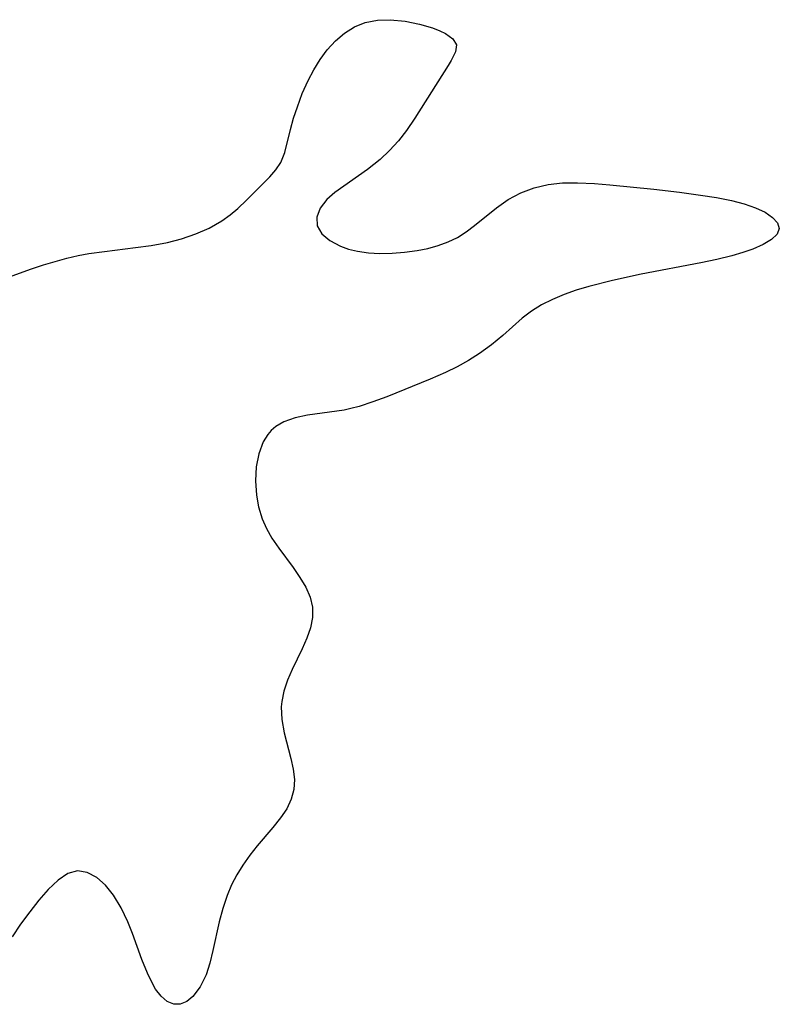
# Model space of a CAD drawing. Header units: metres. Extents: x 1073367 to 1082519, y 1569854 to 1574957.
# Tile 247 of 256: x 1075133 to 1075214, y 1574271 to 1574376. Entities that reach past the tile are written whole.
import ezdxf

# ---------------------------------------------------------------- set-up
doc = ezdxf.new("R2010")
doc.units = ezdxf.units.M
doc.layers.add('CGG_CurvaNivelLidar_v1', color=253, linetype='Continuous', lineweight=30)

msp = doc.modelspace()

# ---------------------------------------------------------------- linework, layer by layer
at = {"layer": 'CGG_CurvaNivelLidar_v1'}
for p, q in [((1075167.2377, 1574374.603, 65), (1075168.3108, 1574375.2744, 65)), ((1075168.3108, 1574375.2744, 65), (1075169.458, 1574375.7431, 65)), ((1075169.458, 1574375.7431, 65), (1075170.7795, 1574376.0026, 65)), ((1075170.7795, 1574376.0026, 65), (1075172.1376, 1574376.0443, 65)), ((1075172.1376, 1574376.0443, 65), (1075173.7218, 1574375.8898, 65)), ((1075173.7218, 1574375.8898, 65), (1075175.2479, 1574375.5787, 65)), ((1075175.2479, 1574375.5787, 65), (1075176.6489, 1574375.1605, 65)), ((1075166.2727, 1574373.7773, 65), (1075167.2377, 1574374.603, 65)), ((1075176.6489, 1574375.1605, 65), (1075177.4462, 1574374.8526, 65)), ((1075177.4462, 1574374.8526, 65), (1075178.0525, 1574374.5628, 65)), ((1075178.0525, 1574374.5628, 65), (1075178.8172, 1574374.0151, 65)), ((1075165.3962, 1574372.8143, 65), (1075166.2727, 1574373.7773, 65)), ((1075178.8172, 1574374.0151, 65), (1075179.2001, 1574373.3736, 65)), ((1075179.2001, 1574373.3736, 65), (1075179.1139, 1574372.5946, 65)), ((1075164.643, 1574371.789, 65), (1075165.3962, 1574372.8143, 65)), ((1075179.1139, 1574372.5946, 65), (1075178.6574, 1574371.6755, 65)), ((1075163.9673, 1574370.688, 65), (1075164.643, 1574371.789, 65)), ((1075178.3415, 1574371.1534, 65), (1075174.7766, 1574365.5147, 65)), ((1075178.6574, 1574371.6755, 65), (1075178.3415, 1574371.1534, 65)), ((1075163.3634, 1574369.5342, 65), (1075163.9673, 1574370.688, 65)), ((1075162.7431, 1574368.1448, 65), (1075163.3634, 1574369.5342, 65)), ((1075162.2104, 1574366.7428, 65), (1075162.7431, 1574368.1448, 65)), ((1075161.8082, 1574365.5085, 65), (1075162.2104, 1574366.7428, 65)), ((1075161.4767, 1574364.309, 65), (1075161.8082, 1574365.5085, 65)), ((1075174.7766, 1574365.5147, 65), (1075173.8786, 1574364.1974, 65)), ((1075160.8687, 1574361.8604, 65), (1075161.4767, 1574364.309, 65)), ((1075173.8786, 1574364.1974, 65), (1075173.0147, 1574363.0997, 65)), ((1075173.0147, 1574363.0997, 65), (1075172.0746, 1574362.0646, 65)), ((1075160.4412, 1574360.8041, 65), (1075160.8687, 1574361.8604, 65)), ((1075172.0746, 1574362.0646, 65), (1075171.0673, 1574361.1092, 65)), ((1075159.9106, 1574359.9991, 65), (1075160.4412, 1574360.8041, 65)), ((1075171.0673, 1574361.1092, 65), (1075169.7112, 1574360.027, 65)), ((1075159.2559, 1574359.2496, 65), (1075159.9106, 1574359.9991, 65)), ((1075169.7112, 1574360.027, 65), (1075166.2083, 1574357.6013, 65)), ((1075157.6834, 1574357.6428, 65), (1075159.2559, 1574359.2496, 65)), ((1075187.4987, 1574358.0769, 65), (1075188.9983, 1574358.4361, 65)), ((1075188.9983, 1574358.4361, 65), (1075190.5535, 1574358.6036, 65)), ((1075190.5535, 1574358.6036, 65), (1075192.1578, 1574358.6235, 65)), ((1075192.1578, 1574358.6235, 65), (1075193.9457, 1574358.5355, 65)), ((1075193.9457, 1574358.5355, 65), (1075195.5903, 1574358.4011, 65)), ((1075156.794, 1574356.756, 65), (1075157.6834, 1574357.6428, 65)), ((1075166.2083, 1574357.6013, 65), (1075165.3544, 1574356.8433, 65)), ((1075184.74, 1574356.8341, 65), (1075186.0735, 1574357.5372, 65)), ((1075186.0735, 1574357.5372, 65), (1075187.4987, 1574358.0769, 65)), ((1075195.5903, 1574358.4011, 65), (1075200.305, 1574357.9253, 65)), ((1075200.305, 1574357.9253, 65), (1075203.0247, 1574357.6235, 65)), ((1075203.0247, 1574357.6235, 65), (1075205.2926, 1574357.316, 65)), ((1075155.8433, 1574355.8739, 65), (1075156.794, 1574356.756, 65)), ((1075165.3544, 1574356.8433, 65), (1075164.6592, 1574355.9108, 65)), ((1075183.4772, 1574355.9646, 65), (1075184.74, 1574356.8341, 65)), ((1075205.2926, 1574357.316, 65), (1075206.9871, 1574357.0481, 65)), ((1075206.9871, 1574357.0481, 65), (1075208.597, 1574356.7333, 65)), ((1075208.597, 1574356.7333, 65), (1075209.9482, 1574356.3853, 65)), ((1075209.9482, 1574356.3853, 65), (1075211.1628, 1574355.9649, 65)), ((1075155.0185, 1574355.1886, 65), (1075155.8433, 1574355.8739, 65)), ((1075164.6592, 1574355.9108, 65), (1075164.2973, 1574354.9454, 65)), ((1075181.1289, 1574354.0581, 65), (1075183.4772, 1574355.9646, 65)), ((1075211.1628, 1574355.9649, 65), (1075212.1904, 1574355.471, 65)), ((1075212.1904, 1574355.471, 65), (1075212.9966, 1574354.92, 65)), ((1075152.8029, 1574353.7902, 65), (1075154.1337, 1574354.5534, 65)), ((1075154.1337, 1574354.5534, 65), (1075155.0185, 1574355.1886, 65)), ((1075164.2973, 1574354.9454, 65), (1075164.3274, 1574354.0172, 65)), ((1075212.9966, 1574354.92, 65), (1075213.526, 1574354.3357, 65)), ((1075213.526, 1574354.3357, 65), (1075213.7067, 1574353.7398, 65)), ((1075151.3643, 1574353.1527, 65), (1075152.8029, 1574353.7902, 65)), ((1075164.3274, 1574354.0172, 65), (1075164.8105, 1574353.1712, 65)), ((1075164.8105, 1574353.1712, 65), (1075165.6686, 1574352.4453, 65)), ((1075179.3283, 1574352.7923, 65), (1075180.2502, 1574353.3846, 65)), ((1075180.2502, 1574353.3846, 65), (1075181.1289, 1574354.0581, 65)), ((1075213.7067, 1574353.7398, 65), (1075213.4707, 1574353.1364, 65)), ((1075146.5772, 1574351.9196, 65), (1075148.3554, 1574352.2502, 65)), ((1075148.3554, 1574352.2502, 65), (1075149.8422, 1574352.6331, 65)), ((1075149.8422, 1574352.6331, 65), (1075151.3643, 1574353.1527, 65)), ((1075165.6686, 1574352.4453, 65), (1075166.8065, 1574351.8527, 65)), ((1075177.2654, 1574351.9257, 65), (1075178.3298, 1574352.3101, 65)), ((1075178.3298, 1574352.3101, 65), (1075179.3283, 1574352.7923, 65)), ((1075212.8716, 1574352.5562, 65), (1075211.9889, 1574352.0136, 65)), ((1075213.4707, 1574353.1364, 65), (1075212.8716, 1574352.5562, 65)), ((1075139.9406, 1574351.0524, 65), (1075141.597, 1574351.296, 65)), ((1075141.597, 1574351.296, 65), (1075144.9275, 1574351.6927, 65)), ((1075144.9275, 1574351.6927, 65), (1075146.5772, 1574351.9196, 65)), ((1075166.8065, 1574351.8527, 65), (1075167.6895, 1574351.5411, 65)), ((1075167.6895, 1574351.5411, 65), (1075168.6467, 1574351.3087, 65)), ((1075168.6467, 1574351.3087, 65), (1075169.8008, 1574351.1482, 65)), ((1075169.8008, 1574351.1482, 65), (1075171.0074, 1574351.082, 65)), ((1075171.0074, 1574351.082, 65), (1075172.333, 1574351.0979, 65)), ((1075172.333, 1574351.0979, 65), (1075173.6721, 1574351.1978, 65)), ((1075173.6721, 1574351.1978, 65), (1075175.0034, 1574351.3826, 65)), ((1075175.0034, 1574351.3826, 65), (1075176.1524, 1574351.6188, 65)), ((1075176.1524, 1574351.6188, 65), (1075177.2654, 1574351.9257, 65)), ((1075209.8052, 1574351.1585, 65), (1075208.6287, 1574350.829, 65)), ((1075210.8843, 1574351.5244, 65), (1075209.8052, 1574351.1585, 65)), ((1075211.9889, 1574352.0136, 65), (1075210.8843, 1574351.5244, 65)), ((1075135.0794, 1574349.8497, 65), (1075137.59, 1574350.5602, 65)), ((1075137.59, 1574350.5602, 65), (1075138.8056, 1574350.84, 65)), ((1075138.8056, 1574350.84, 65), (1075139.9406, 1574351.0524, 65)), ((1075205.3391, 1574350.0778, 65), (1075198.958, 1574348.8445, 65)), ((1075207.025, 1574350.4416, 65), (1075205.3391, 1574350.0778, 65)), ((1075208.6287, 1574350.829, 65), (1075207.025, 1574350.4416, 65)), ((1075130.9755, 1574348.3907, 65), (1075133.7973, 1574349.4315, 65)), ((1075133.7973, 1574349.4315, 65), (1075135.0794, 1574349.8497, 65)), ((1075195.8809, 1574348.1985, 65), (1075193.3571, 1574347.5492, 65)), ((1075198.958, 1574348.8445, 65), (1075195.8809, 1574348.1985, 65)), ((1075192.0171, 1574347.1382, 65), (1075190.7227, 1574346.6826, 65)), ((1075193.3571, 1574347.5492, 65), (1075192.0171, 1574347.1382, 65)), ((1075189.4854, 1574346.1724, 65), (1075188.3101, 1574345.5897, 65)), ((1075190.7227, 1574346.6826, 65), (1075189.4854, 1574346.1724, 65)), ((1075187.2237, 1574344.919, 65), (1075186.2406, 1574344.1571, 65)), ((1075188.3101, 1574345.5897, 65), (1075187.2237, 1574344.919, 65)), ((1075186.2406, 1574344.1571, 65), (1075184.1495, 1574342.3192, 65)), ((1075184.1495, 1574342.3192, 65), (1075182.948, 1574341.3198, 65)), ((1075182.948, 1574341.3198, 65), (1075181.6737, 1574340.3761, 65)), ((1075180.5086, 1574339.637, 65), (1075179.2884, 1574338.9625, 65)), ((1075181.6737, 1574340.3761, 65), (1075180.5086, 1574339.637, 65)), ((1075179.2884, 1574338.9625, 65), (1075178.0259, 1574338.3452, 65)), ((1075176.3991, 1574337.6359, 65), (1075171.7581, 1574335.7551, 65)), ((1075178.0259, 1574338.3452, 65), (1075176.3991, 1574337.6359, 65)), ((1075171.7581, 1574335.7551, 65), (1075170.2802, 1574335.2074, 65)), ((1075167.1989, 1574334.3465, 65), (1075163.304, 1574333.7898, 65)), ((1075167.918, 1574334.4965, 65), (1075167.1989, 1574334.3465, 65)), ((1075168.8212, 1574334.7357, 65), (1075167.918, 1574334.4965, 65)), ((1075170.2802, 1574335.2074, 65), (1075168.8212, 1574334.7357, 65)), ((1075161.9784, 1574333.5109, 65), (1075160.7717, 1574333.0886, 65)), ((1075163.304, 1574333.7898, 65), (1075161.9784, 1574333.5109, 65)), ((1075159.4033, 1574332.1514, 65), (1075159.0438, 1574331.735, 65)), ((1075159.8994, 1574332.5807, 65), (1075159.4033, 1574332.1514, 65)), ((1075160.7717, 1574333.0886, 65), (1075159.8994, 1574332.5807, 65)), ((1075159.0438, 1574331.735, 65), (1075158.5631, 1574330.9602, 65)), ((1075158.5631, 1574330.9602, 65), (1075158.0862, 1574329.6862, 65)), ((1075158.0862, 1574329.6862, 65), (1075157.823, 1574328.2765, 65)), ((1075157.823, 1574328.2765, 65), (1075157.7448, 1574326.7871, 65)), ((1075157.7448, 1574326.7871, 65), (1075157.8382, 1574325.2674, 65)), ((1075157.8382, 1574325.2674, 65), (1075158.0525, 1574324.0248, 65)), ((1075158.0525, 1574324.0248, 65), (1075158.4598, 1574322.7211, 65)), ((1075158.4598, 1574322.7211, 65), (1075158.9269, 1574321.6793, 65)), ((1075158.9269, 1574321.6793, 65), (1075159.4913, 1574320.675, 65)), ((1075159.4913, 1574320.675, 65), (1075160.2161, 1574319.5903, 65)), ((1075160.2161, 1574319.5903, 65), (1075161.7557, 1574317.5157, 65)), ((1075161.7557, 1574317.5157, 65), (1075162.4889, 1574316.466, 65)), ((1075162.4889, 1574316.466, 65), (1075163.1172, 1574315.4138, 65)), ((1075163.1172, 1574315.4138, 65), (1075163.5877, 1574314.3535, 65)), ((1075163.5877, 1574314.3535, 65), (1075163.8409, 1574313.2792, 65)), ((1075163.8409, 1574313.2792, 65), (1075163.8332, 1574312.1894, 65)), ((1075163.8332, 1574312.1894, 65), (1075163.609, 1574311.0852, 65)), ((1075163.609, 1574311.0852, 65), (1075163.227, 1574309.9718, 65)), ((1075163.227, 1574309.9718, 65), (1075162.7391, 1574308.854, 65)), ((1075162.7391, 1574308.854, 65), (1075161.6493, 1574306.6165, 65)), ((1075161.6493, 1574306.6165, 65), (1075161.1522, 1574305.48, 65)), ((1075161.1522, 1574305.48, 65), (1075160.7603, 1574304.3211, 65)), ((1075160.7603, 1574304.3211, 65), (1075160.5379, 1574303.2103, 65)), ((1075160.5379, 1574303.2103, 65), (1075160.4897, 1574302.6404, 65)), ((1075160.4897, 1574302.6404, 65), (1075160.542, 1574301.281, 65)), ((1075160.542, 1574301.281, 65), (1075160.7885, 1574299.8758, 65)), ((1075160.7885, 1574299.8758, 65), (1075161.5083, 1574297.1246, 65)), ((1075161.5083, 1574297.1246, 65), (1075161.7614, 1574295.9981, 65)), ((1075161.7614, 1574295.9981, 65), (1075161.8976, 1574294.8958, 65)), ((1075161.8976, 1574294.8958, 65), (1075161.8495, 1574293.8204, 65)), ((1075161.8495, 1574293.8204, 65), (1075161.5653, 1574292.776, 65)), ((1075161.5653, 1574292.776, 65), (1075161.0753, 1574291.7624, 65)), ((1075161.0753, 1574291.7624, 65), (1075160.4237, 1574290.7808, 65)), ((1075160.4237, 1574290.7808, 65), (1075159.6068, 1574289.773, 65)), ((1075159.6068, 1574289.773, 65), (1075157.9094, 1574287.7975, 65)), ((1075157.9094, 1574287.7975, 65), (1075157.1184, 1574286.7901, 65)), ((1075157.1184, 1574286.7901, 65), (1075156.3707, 1574285.728, 65)), ((1075137.6858, 1574284.8271, 65), (1075136.6522, 1574284.1384, 65)), ((1075138.7377, 1574285.1275, 65), (1075137.6858, 1574284.8271, 65)), ((1075139.7693, 1574284.9655, 65), (1075138.7377, 1574285.1275, 65)), ((1075140.7823, 1574284.4128, 65), (1075139.7693, 1574284.9655, 65)), ((1075156.3707, 1574285.728, 65), (1075155.7406, 1574284.6975, 65)), ((1075136.6522, 1574284.1384, 65), (1075135.5798, 1574283.1154, 65)), ((1075141.7054, 1574283.5806, 65), (1075140.7823, 1574284.4128, 65)), ((1075155.7406, 1574284.6975, 65), (1075155.1799, 1574283.6219, 65)), ((1075135.5798, 1574283.1154, 65), (1075134.5993, 1574282.0001, 65)), ((1075142.5569, 1574282.5185, 65), (1075141.7054, 1574283.5806, 65)), ((1075155.1799, 1574283.6219, 65), (1075154.7005, 1574282.5064, 65)), ((1075134.5993, 1574282.0001, 65), (1075133.618, 1574280.7616, 65)), ((1075143.3861, 1574281.1622, 65), (1075142.5569, 1574282.5185, 65)), ((1075154.7005, 1574282.5064, 65), (1075154.2367, 1574281.1117, 65)), ((1075133.618, 1574280.7616, 65), (1075132.6468, 1574279.4368, 65)), ((1075144.1035, 1574279.6636, 65), (1075143.3861, 1574281.1622, 65)), ((1075154.2367, 1574281.1117, 65), (1075153.8678, 1574279.6899, 65)), ((1075144.5873, 1574278.4324, 65), (1075144.1035, 1574279.6636, 65)), ((1075153.8678, 1574279.6899, 65), (1075153.1931, 1574276.6021, 65)), ((1075132.6468, 1574279.4368, 65), (1075131.7276, 1574278.0931, 65)), ((1075145.5992, 1574275.6411, 65), (1075144.5873, 1574278.4324, 65)), ((1075153.1931, 1574276.6021, 65), (1075152.8591, 1574275.2652, 65)), ((1075146.1901, 1574274.187, 65), (1075145.5992, 1574275.6411, 65)), ((1075152.8591, 1574275.2652, 65), (1075152.4547, 1574274.0268, 65)), ((1075146.6137, 1574273.2968, 65), (1075146.1901, 1574274.187, 65)), ((1075147.0716, 1574272.5031, 65), (1075146.6137, 1574273.2968, 65)), ((1075152.4547, 1574274.0268, 65), (1075151.8285, 1574272.7204, 65)), ((1075147.6685, 1574271.7256, 65), (1075147.0716, 1574272.5031, 65)), ((1075151.8285, 1574272.7204, 65), (1075151.058, 1574271.6962, 65)), ((1075148.3162, 1574271.1641, 65), (1075147.6685, 1574271.7256, 65)), ((1075149.0019, 1574270.8695, 65), (1075148.3162, 1574271.1641, 65)), ((1075150.4011, 1574271.1696, 65), (1075149.7048, 1574270.8818, 65)), ((1075151.058, 1574271.6962, 65), (1075150.4011, 1574271.1696, 65)), ((1075149.7048, 1574270.8818, 65), (1075149.0019, 1574270.8695, 65))]:
    msp.add_line(p, q, dxfattribs=at)

doc.saveas('drawing.dxf')
